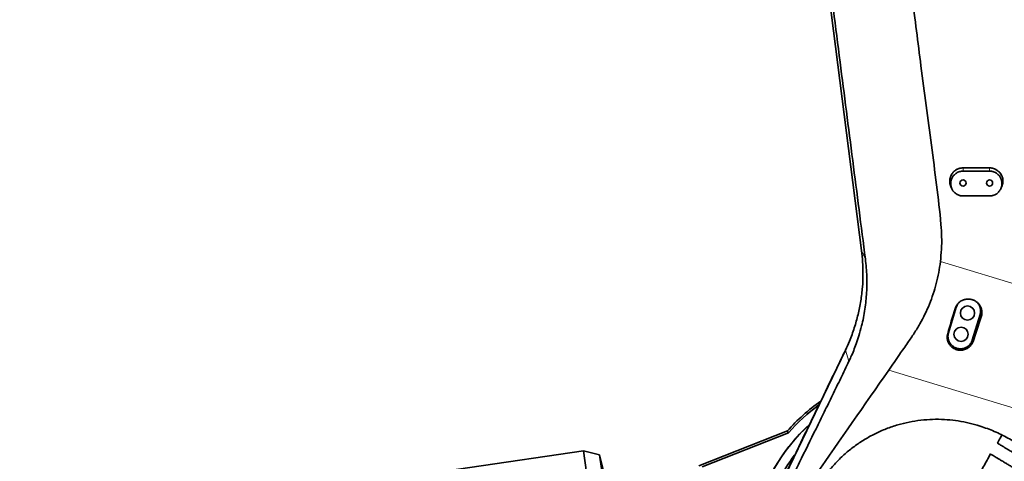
# Model space of a CAD drawing. Header units: millimetres. Extents: x 0 to 14900, y 0 to 10500.
# Tile 10 of 47: x 2723 to 3833, y 6338 to 6836. Entities that reach past the tile are written whole.
import ezdxf

# ---------------------------------------------------------------- set-up
doc = ezdxf.new("R2010")
doc.units = ezdxf.units.MM
doc.header["$LTSCALE"] = 25
doc.layers.add('THICK_LINE', color=7, linetype='Continuous')
doc.styles.add('SLDTEXTSTYLE0', font='TXT', dxfattribs={"width": 0.605})
doc.dimstyles.new('SLDDIMSTYLE0', dxfattribs={"dimtxt": 87.5, "dimasz": 87.5, "dimexe": 0, "dimexo": 0.0625, "dimgap": 21.875, "dimtad": 1, "dimdec": 0, "dimrnd": 1e-09, "dimzin": 12, "dimdsep": 46, "dimtxsty": 'SLDTEXTSTYLE0', "dimsah": 1, "dimcen": 0.09, "dimadec": 0, "dimazin": 3, "dimtfac": 1, "dimtofl": 0, "dimtmove": 0, "dimatfit": 3, "dimfxl": 1, "dimfrac": 2, "dimtolj": 1, "dimtzin": 12, "dimarcsym": 0})

# ---------------------------------------------------------------- blocks, each defined once
blk = doc.blocks.new('_D_2')
at = {"layer": 'THICK_LINE'}
for p, q in [((1435.3, 6783.9), (1435.3, 4499.9)), ((3403.2, 5320.4), (3403.2, 4499.9)), ((1435.3, 4537.4), (3403.2, 4537.4))]:
    blk.add_line(p, q, dxfattribs=at)
for points in [[(1435.3, 4537.4), (1522.8, 4524.9), (1522.8, 4549.9)], [(3403.2, 4537.4), (3315.7, 4549.9), (3315.7, 4524.9)]]:
    blk.add_solid(points, dxfattribs=at)
at = {"layer": 'THICK_LINE', "insert": (2285.6, 4650.2), "char_height": 87.5, "attachment_point": 1, "style": 'SLDTEXTSTYLE0'}
blk.add_mtext('1968', dxfattribs=at)
blk = doc.blocks.new('_D_4')
at = {"layer": 'THICK_LINE'}
for p, q in [((3803.2, 8699.6), (6565.4, 8699.6)), ((6527.9, 8699.6), (6527.9, 5446.8)), ((3804.1, 5446.8), (6565.4, 5446.8))]:
    blk.add_line(p, q, dxfattribs=at)
for points in [[(6527.9, 8699.6), (6515.4, 8612.1), (6540.4, 8612.1)], [(6527.9, 5446.8), (6540.4, 5534.3), (6515.4, 5534.3)]]:
    blk.add_solid(points, dxfattribs=at)
at = {"layer": 'THICK_LINE', "insert": (6415.1, 6939.5), "char_height": 87.5, "attachment_point": 1, "rotation": 90, "style": 'SLDTEXTSTYLE0'}
blk.add_mtext('3253', dxfattribs=at)

msp = doc.modelspace()

# ---------------------------------------------------------------- linework, layer by layer
at = {"color": 7, "linetype": 'Continuous', "lineweight": 35}
for p, q in [((3671.8463242, 6575.584578), (3573.1363049, 7348.7758142)), ((3816.1750509, 6668.7605911), (3786.1750509, 6668.7605911)), ((3786.1750509, 6665.151136), (3816.1750509, 6665.151136)), ((3772.6464108, 6647.2817953), (3773.7227636, 6645.0297289)), ((3828.6273388, 6645.0297305), (3829.7036909, 6647.2817953)), ((3816.1750509, 6637.1314233), (3786.1750509, 6637.1314233)), ((3778.6171476, 6511.7758533), (3769.8459964, 6483.0867107)), ((3796.6225296, 6474.9003029), (3805.3936807, 6503.5894456)), ((3579.7987818, 6310.4081811), (3653.5877102, 6463.350413)), ((3588.4556052, 6372.5944151), (3488.4377796, 6333.1963459)), ((3589.5340747, 6370.2793731), (3492.3029116, 6331.9789994)), ((3588.1504546, 6372.2490189), (3589.5340747, 6370.2793731)), ((3802.1724097, 6378.8400879), (3805.665363, 6377.7772691)), ((3358.3419225, 6350.0535108), (3102.1926158, 6312.6819522)), ((3376.4966096, 6345.6281262), (3358.3419225, 6350.0535108)), ((3358.3419225, 6350.0535108), (3410.0260682, 5995.8039531)), ((3381.5776325, 6325.6955667), (3376.4966096, 6345.6281262)), ((3376.4966096, 6345.6281262), (3426.1595876, 6005.2319033))]:
    msp.add_line(p, q, dxfattribs=at)
at = {"color": 8, "linetype": 'Continuous', "lineweight": 18}
for p, q in [((3786.1750509, 6665.151136), (3786.1750509, 6668.7605911)), ((3816.1750509, 6665.151136), (3816.1750509, 6668.7605911)), ((3676.1585089, 6566.0608894), (3671.8463242, 6575.584578)), ((3760.7099205, 6563.228806), (3984.7869637, 6495.0477367)), ((3777.1743078, 6510.1131162), (3778.6171476, 6511.7758533)), ((3806.7630009, 6501.1615317), (3805.3936807, 6503.5894456)), ((3768.8935216, 6481.989073), (3769.8459964, 6483.0867107)), ((3797.5041918, 6473.3370455), (3796.6225296, 6474.9003029)), ((3657.6397267, 6451.0199848), (3653.5877102, 6463.350413)), ((3977.5567251, 6357.2483172), (3702.4751827, 6440.9487865))]:
    msp.add_line(p, q, dxfattribs=at)
at = {"color": 7, "linetype": 'Continuous', "lineweight": 35}
for centre, radius in [((3786.1750509, 6651.7605911), 3.4), ((3816.1750509, 6651.7605911), 3.4), ((3791.2744849, 6505.2918876), 8), ((3783.9651923, 6481.3842687), 8)]:
    msp.add_circle(centre, radius, dxfattribs=at)
for radius, start, end in [(220, 125.3605091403, 138.6000633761), (217.6603084, 126.4762313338, 138.7481203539), (207.3824279, 132.4900837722, 166.8230949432), (207.4872434, 132.4453424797, 157.566644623), (196.5, 142.9209685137, 163.1001742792)]:
    msp.add_arc((3753.1750509, 6226.7605911), radius, start, end, dxfattribs=at)
for centre, major_axis, ratio, start_param, end_param in [((3836.5572482, 6598.6286117), (175.4264143, 573.7823762), 0.0522746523, 1.7416425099, 1.791459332), ((3766.5076264, 6619.9429688), (175.4323422, 573.7805653), 0.1238400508, 4.4920501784, 4.541862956)]:
    msp.add_ellipse(centre, major_axis=major_axis, ratio=ratio, start_param=start_param, end_param=end_param, dxfattribs=at)
for points, knots in [([(3676.1585089, 6566.0608894), (3671.3971952, 6603.0670982), (3661.8745197, 6677.0798899), (3647.3457776, 6790.1904547), (3632.7938014, 6903.3844304), (3622.0213269, 6987.0416812), (3615.369207, 7038.8937932), (3612.5243368, 7061.1171253), (3609.6652988, 7083.3645509), (3606.779299, 7105.648095), (3603.8376587, 7128.068312), (3600.8414049, 7150.5771651), (3597.8109229, 7173.1559791), (3594.7667036, 7195.7108953), (3591.7182877, 7218.2559327), (3588.7430656, 7240.2791975), (3585.8528185, 7261.8114026), (3583.0421784, 7282.8304366), (3580.2275012, 7303.8354202), (3577.4016076, 7324.8121447), (3575.4998054, 7338.7087337), (3574.5491033, 7345.655574)], [0, 0, 0, 0, 0.1424568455, 0.2849151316, 0.4356534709, 0.5783136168, 0.6068696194, 0.635445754, 0.6640082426, 0.6925392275, 0.7210573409, 0.7499516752, 0.778852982, 0.8077714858, 0.8366969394, 0.8656115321, 0.8924939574, 0.9193933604, 0.946283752, 0.973147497, 1, 1, 1, 1]), ([(3704.934006, 7046.7646008), (3706.082253, 7035.0352235), (3708.3790201, 7011.5736807), (3712.9984053, 6976.5109152), (3720.1129012, 6926.9082066), (3728.915901, 6862.6471003), (3737.2019441, 6795.0719638), (3744.4918763, 6738.9851557), (3750.6885848, 6694.3782643), (3756.3769137, 6649.7120841), (3760.672688, 6615.3080796), (3762.3205104, 6591.053895), (3762.0873368, 6577.1006837), (3761.168897, 6567.8511312), (3760.7099205, 6563.228806)], [0, 0, 0, 0, 0.0725649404, 0.1451471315, 0.2177299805, 0.3811140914, 0.5445018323, 0.6369294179, 0.7293645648, 0.8217872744, 0.9141978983, 0.9427796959, 0.971405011, 1, 1, 1, 1]), ([(3786.1750509, 6668.7605911), (3785.7623892, 6668.7507197), (3784.934198, 6668.7309082), (3783.6900491, 6668.5699599), (3782.4486905, 6668.3094101), (3781.2356725, 6667.9426253), (3780.0651102, 6667.4787476), (3778.9430266, 6666.9219527), (3777.8601353, 6666.2667335), (3776.8387564, 6665.5233273), (3775.8864405, 6664.6996678), (3775.0098988, 6663.8037832), (3774.2031177, 6662.827622), (3773.2447342, 6661.4445844), (3772.4639725, 6659.9440933), (3771.8798625, 6658.3636799), (3771.564522, 6657.2204593), (3771.2893177, 6655.8109873), (3771.1330757, 6654.1221256), (3771.2112513, 6652.3450246), (3771.4434557, 6650.8423467), (3771.742515, 6649.613941), (3772.1340245, 6648.418172), (3772.4800229, 6647.6553753), (3772.6489783, 6647.2828921)], [0, 0, 0, 0, 0.0407993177, 0.0818821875, 0.1238598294, 0.1661465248, 0.2070930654, 0.2483256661, 0.2899994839, 0.3322781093, 0.3733129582, 0.4146328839, 0.4563932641, 0.4987554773, 0.5814245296, 0.6233807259, 0.6659424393, 0.6990663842, 0.7659796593, 0.8339282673, 0.8752631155, 0.9168854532, 0.9594141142, 1, 1, 1, 1]), ([(3786.1750509, 6637.1314233), (3785.4111866, 6637.1668234), (3784.2609724, 6637.2201282), (3782.752268, 6637.5511963), (3781.2764845, 6637.9972222), (3779.8628756, 6638.6320645), (3778.5454587, 6639.4333214), (3777.2977142, 6640.3449143), (3776.1666165, 6641.4119679), (3775.1798879, 6642.6072031), (3774.512717, 6643.5691353), (3773.9281047, 6644.5837334), (3773.4294181, 6645.6422493), (3773.0163798, 6646.7502859), (3772.6333497, 6648.1185691), (3772.3610502, 6649.7635712), (3772.3128422, 6651.3529711), (3772.4087523, 6652.6993368), (3772.5703274, 6653.7956723), (3772.8412126, 6654.9537918), (3773.213094, 6656.0987104), (3773.6805582, 6657.2040011), (3774.2353165, 6658.2571425), (3774.8740206, 6659.2570121), (3775.6043708, 6660.2104195), (3776.4101117, 6661.0926116), (3777.27917, 6661.8943413), (3778.2069992, 6662.6165865), (3779.2054776, 6663.2648408), (3780.5915053, 6664.0024325), (3782.0599589, 6664.5581123), (3783.5750451, 6664.9176805), (3784.8258821, 6665.1108198), (3785.6987506, 6665.1369031), (3786.1750509, 6665.151136)], [0, 0, 0, 0, 0.0523376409, 0.0788091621, 0.1057327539, 0.1580651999, 0.1845299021, 0.2114395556, 0.2639878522, 0.2906520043, 0.3176943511, 0.3442111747, 0.370910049, 0.3978900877, 0.4252538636, 0.4682990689, 0.5119500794, 0.5340070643, 0.5608580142, 0.5878958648, 0.6155239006, 0.6433567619, 0.6701370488, 0.6971053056, 0.7246702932, 0.752442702, 0.778980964, 0.8057065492, 0.8330274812, 0.8605557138, 0.9133373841, 0.9401357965, 0.9673337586, 1, 1, 1, 1]), ([(3829.6922663, 6647.2870868), (3829.8018509, 6647.5129192), (3830.0960046, 6648.1191131), (3830.4676899, 6649.159006), (3830.9208763, 6650.7847289), (3831.1601356, 6652.466138), (3831.1880912, 6654.1577991), (3831.0711614, 6655.8472961), (3830.7398015, 6657.5167687), (3830.2025945, 6659.1251328), (3829.5300034, 6660.6812935), (3828.6617686, 6662.1466935), (3827.619801, 6663.4850705), (3826.4688679, 6664.7282406), (3825.1640878, 6665.8203), (3823.7391335, 6666.7348804), (3822.6133623, 6667.3284323), (3821.4472642, 6667.8220082), (3820.2514909, 6668.2147557), (3819.0133815, 6668.5067486), (3817.6512105, 6668.7164722), (3816.6983133, 6668.744952), (3816.1750509, 6668.7605911)], [0, 0, 0, 0, 0.024914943, 0.0668782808, 0.1094472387, 0.1925139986, 0.2346748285, 0.2774486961, 0.3606506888, 0.4028832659, 0.4457330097, 0.5288427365, 0.5710315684, 0.6138395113, 0.6966770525, 0.7387293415, 0.7814013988, 0.8225223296, 0.8639330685, 0.905792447, 0.9482679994, 1, 1, 1, 1]), ([(3816.1750509, 6665.151136), (3816.939029, 6665.1157271), (3818.0894151, 6665.0624089), (3819.5983453, 6664.7312815), (3821.0743402, 6664.2851508), (3822.4881481, 6663.6501746), (3823.8057277, 6662.8487309), (3825.0535071, 6661.9369971), (3826.1845751, 6660.8698369), (3827.1711699, 6659.6745143), (3827.8382714, 6658.7125475), (3828.4227692, 6657.6978924), (3828.9213395, 6656.63933), (3829.3342734, 6655.5312565), (3829.7170937, 6654.1629925), (3829.9891958, 6652.5181137), (3830.0372488, 6650.928899), (3829.9412056, 6649.5826873), (3829.7795557, 6648.4864637), (3829.5086283, 6647.3284491), (3829.1366814, 6646.1836593), (3828.6692203, 6645.0784013), (3828.1143712, 6644.0252602), (3827.4755986, 6643.0252947), (3826.745123, 6642.0718315), (3825.9392603, 6641.1895551), (3825.0700438, 6640.3877419), (3824.1420084, 6639.6654325), (3823.1433218, 6639.0171097), (3821.7571256, 6638.2795951), (3820.2886066, 6637.7240256), (3818.7735514, 6637.3646119), (3817.5232169, 6637.1716729), (3816.6508583, 6637.1456286), (3816.1750509, 6637.1314233)], [0, 0, 0, 0, 0.0523454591, 0.0788209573, 0.1057486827, 0.1580889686, 0.1845577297, 0.2114716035, 0.264019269, 0.2906831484, 0.3177252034, 0.3442418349, 0.3709405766, 0.3979204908, 0.4252843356, 0.4683244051, 0.5119701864, 0.5340244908, 0.5608734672, 0.5879092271, 0.6155349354, 0.643365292, 0.6701482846, 0.6971192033, 0.7246869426, 0.7524621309, 0.7790048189, 0.8057349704, 0.8330607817, 0.8605940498, 0.9133734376, 0.9401707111, 0.9673675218, 1, 1, 1, 1]), ([(3653.5872378, 6463.3506377), (3655.1762851, 6466.7900019), (3658.9622778, 6474.9844766), (3663.8518524, 6488.3984762), (3668.1341396, 6503.5204657), (3671.1956982, 6518.9396748), (3673.0476752, 6534.5500462), (3673.6112009, 6549.2529555), (3673.2223881, 6562.9588398), (3672.3045762, 6571.3760248), (3671.8456833, 6575.5844974)], [0, 0, 0, 0, 0.0984862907, 0.2346490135, 0.3708582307, 0.5071028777, 0.643372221, 0.7796536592, 0.8898299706, 1, 1, 1, 1]), ([(3657.6397267, 6451.0199848), (3658.3885381, 6452.6078057), (3661.3893701, 6458.9709352), (3665.1912808, 6468.5286853), (3669.0888251, 6480.2242277), (3671.8162038, 6490.113513), (3674.0353135, 6500.1199477), (3675.6750582, 6509.6066674), (3676.8470116, 6519.0056915), (3677.5750527, 6528.286388), (3677.8872536, 6537.4033932), (3677.7848307, 6546.7458774), (3677.2755351, 6556.3040692), (3676.5311314, 6562.8061665), (3676.1585089, 6566.0608894)], [0, 0, 0, 0, 0.0446125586, 0.1787830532, 0.2603683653, 0.3577120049, 0.4390688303, 0.5206034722, 0.6021382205, 0.6795659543, 0.7569937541, 0.8338010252, 0.916806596, 1, 1, 1, 1]), ([(3702.4751827, 6440.9487865), (3706.5353818, 6446.8301186), (3713.6473123, 6457.1319843), (3723.2790872, 6471.036465), (3731.0986242, 6482.4192343), (3737.7083371, 6493.0108539), (3743.4311718, 6503.9275123), (3748.4131887, 6515.2024031), (3752.6854805, 6526.7946044), (3756.161935, 6538.6713403), (3758.9528821, 6550.8258672), (3760.1228703, 6559.0848166), (3760.7099205, 6563.228806)], [0, 0, 0, 0, 0.1596087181, 0.2795740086, 0.3736071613, 0.4631446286, 0.5528041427, 0.6424731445, 0.7312344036, 0.8206110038, 0.9099902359, 1, 1, 1, 1]), ([(3777.1743078, 6510.1131162), (3777.302579, 6510.5106948), (3777.5600153, 6511.3086225), (3778.0768716, 6512.4700497), (3778.6916251, 6513.6004906), (3779.4034458, 6514.6732393), (3780.1991235, 6515.6772255), (3781.0727165, 6516.6077672), (3782.0324367, 6517.4724278), (3783.4022924, 6518.5109078), (3784.9020572, 6519.376743), (3786.4943396, 6520.0486231), (3787.6525083, 6520.4268755), (3789.0877414, 6520.7789009), (3790.8181269, 6521.0256483), (3793.0861121, 6521.0442708), (3795.0866823, 6520.7598605), (3796.7773493, 6520.2999573), (3797.9365436, 6519.8760785), (3799.2905064, 6519.2616678), (3800.8058452, 6518.3817754), (3802.5931531, 6516.9910202), (3803.9717044, 6515.5333153), (3804.9929624, 6514.1350076), (3805.6660849, 6513.0245526), (3806.2376353, 6511.8689279), (3806.7060904, 6510.6792922), (3807.0750446, 6509.441889), (3807.3340359, 6508.1839726), (3807.4832806, 6506.9171995), (3807.5249783, 6505.6522547), (3807.4557674, 6504.3761574), (3807.2523332, 6502.862247), (3806.9479862, 6501.8044635), (3806.7630009, 6501.1615317)], [0, 0, 0, 0, 0.0260008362, 0.0521828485, 0.0789359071, 0.1058858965, 0.1319799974, 0.1582558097, 0.1848114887, 0.2117505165, 0.2643090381, 0.2909820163, 0.3180377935, 0.3391376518, 0.3817596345, 0.4250392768, 0.4779815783, 0.5051462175, 0.5325114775, 0.5536850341, 0.5964600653, 0.6399025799, 0.6927288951, 0.7195478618, 0.7467637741, 0.7729264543, 0.7992740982, 0.8259089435, 0.8529381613, 0.8789281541, 0.905100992, 0.9315564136, 0.958399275, 1, 1, 1, 1]), ([(3781.6509021, 6517.1043831), (3781.449766, 6516.874751), (3780.835443, 6516.1733936), (3779.9486669, 6514.873116), (3779.1381174, 6513.309499), (3778.7751575, 6512.2410074), (3778.6171476, 6511.7758533)], [0, 0, 0, 0, 0.1481760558, 0.452568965, 0.7616829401, 1, 1, 1, 1]), ([(3805.3936807, 6503.5894456), (3805.4978445, 6503.9619057), (3805.7068947, 6504.7094103), (3805.9029392, 6505.8684269), (3806.0085976, 6507.0523512), (3806.0108736, 6508.2401527), (3805.9140273, 6509.416677), (3805.7201186, 6510.5753916), (3805.4265482, 6511.7260302), (3805.0368824, 6512.8449546), (3804.555556, 6513.9223782), (3803.9912555, 6514.9531992), (3803.3260409, 6515.9342212), (3802.7347663, 6516.7289084), (3802.3030948, 6517.1333633), (3802.1639889, 6517.2636986)], [0, 0, 0, 0, 0.07869062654, 0.15792723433, 0.23888758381, 0.3204437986, 0.39941991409, 0.47894926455, 0.55933358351, 0.6408912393, 0.71984318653, 0.79934726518, 0.87970632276, 0.9612354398, 1, 1, 1, 1]), ([(3797.5041918, 6473.3370455), (3797.3660224, 6472.9575537), (3797.0887182, 6472.1959192), (3796.5465238, 6471.0937619), (3795.9098711, 6470.0259248), (3794.9415377, 6468.6873609), (3793.8048805, 6467.4773438), (3792.526974, 6466.4223153), (3791.5820428, 6465.7690615), (3790.3902755, 6465.0687934), (3788.8671196, 6464.361076), (3786.7571256, 6463.7098438), (3784.7915416, 6463.4191009), (3783.0988433, 6463.3789395), (3781.9316139, 6463.4482077), (3780.5703003, 6463.6285219), (3778.9184542, 6464.0031927), (3776.8447802, 6464.7777264), (3775.0986244, 6465.7599538), (3773.7540394, 6466.7527271), (3772.8123871, 6467.579462), (3771.9496631, 6468.4752853), (3771.1713015, 6469.4313757), (3770.4701592, 6470.4581165), (3769.8627006, 6471.5357917), (3769.3526249, 6472.654316), (3768.9417403, 6473.8035296), (3768.6280902, 6474.9945537), (3768.4194681, 6476.2043744), (3768.3169383, 6477.4224841), (3768.3181332, 6478.6388727), (3768.427098, 6479.8630531), (3768.6204306, 6480.984637), (3768.8114484, 6481.6872055), (3768.8935216, 6481.989073)], [0, 0, 0, 0, 0.0267546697, 0.0536962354, 0.0812261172, 0.108958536, 0.1627997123, 0.1901248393, 0.2178445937, 0.2380823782, 0.2806214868, 0.327233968, 0.3814096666, 0.4089104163, 0.4368145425, 0.4569868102, 0.4977146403, 0.5460898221, 0.5998165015, 0.6270904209, 0.6547661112, 0.6814411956, 0.7083034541, 0.7354553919, 0.7630041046, 0.7896416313, 0.8164650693, 0.8435769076, 0.8710829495, 0.8977446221, 0.924592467, 0.9517285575, 0.9792595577, 1, 1, 1, 1]), ([(3769.8459964, 6483.0867107), (3769.7418332, 6482.7142527), (3769.5327841, 6481.9667526), (3769.33674, 6480.8077431), (3769.2310806, 6479.6238259), (3769.2288033, 6478.4360324), (3769.3256436, 6477.2595124), (3769.519558, 6476.1008141), (3769.8130846, 6474.9501439), (3770.202888, 6473.8313642), (3770.6836873, 6472.7534264), (3771.2499365, 6471.7245298), (3771.9077344, 6470.7361917), (3772.8883436, 6469.5044225), (3774.0216625, 6468.4009974), (3775.2787464, 6467.4530517), (3776.199898, 6466.8740951), (3777.3526541, 6466.2638469), (3778.8128559, 6465.6633901), (3780.8144323, 6465.146857), (3782.6585432, 6464.9671824), (3784.232529, 6465.0121394), (3785.4095472, 6465.1467074), (3786.5666308, 6465.3792028), (3787.6947671, 6465.7056331), (3788.8033574, 6466.1304817), (3790.2205585, 6466.8167097), (3791.546016, 6467.6803777), (3792.74715, 6468.6988848), (3793.5141156, 6469.4707038), (3794.3629449, 6470.4612548), (3795.2661117, 6471.7547172), (3796.0901517, 6473.3347267), (3796.4643829, 6474.4352372), (3796.6225296, 6474.9003029)], [0, 0, 0, 0, 0.02637867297, 0.05294036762, 0.08007988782, 0.10741915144, 0.13389352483, 0.16055335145, 0.1874997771, 0.21483952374, 0.24130595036, 0.26795746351, 0.29489558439, 0.32222593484, 0.37530414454, 0.40224556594, 0.42957936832, 0.44944926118, 0.49121705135, 0.53698785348, 0.59006781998, 0.61701018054, 0.64434539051, 0.67081164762, 0.69746276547, 0.72440060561, 0.75173048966, 0.80482058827, 0.83176816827, 0.85910876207, 0.87897649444, 0.92073984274, 0.96650538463, 1, 1, 1, 1]), ([(3580.3839631, 6311.6325697), (3582.4410804, 6315.8965316), (3586.5563642, 6324.4266301), (3592.7033735, 6337.167443), (3602.9642368, 6358.4353361), (3617.3384627, 6388.2292943), (3631.7158977, 6418.0299671), (3641.9724699, 6439.2888773), (3647.9122751, 6451.6002472), (3651.8184831, 6459.6969943), (3653.6662859, 6463.5271005)], [0, 0, 0, 0, 0.0840236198, 0.1680900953, 0.2521530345, 0.5042786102, 0.7564059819, 0.8404711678, 0.9245360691, 1, 1, 1, 1]), ([(3583.3919364, 6299.4740855), (3586.4870579, 6305.7543802), (3592.6777435, 6318.3158675), (3605.04855, 6343.5558495), (3617.4325549, 6368.6710051), (3629.8137168, 6393.8292877), (3639.1083545, 6412.7336718), (3648.3827318, 6431.8361036), (3654.5537511, 6444.6247139), (3657.6397267, 6451.0199848)], [0, 0, 0, 0, 0.124906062, 0.2498299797, 0.4996327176, 0.6246213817, 0.7496028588, 0.8747825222, 1, 1, 1, 1]), ([(3623.5894, 6096.1076418), (3622.3138998, 6097.4510939), (3617.7764942, 6102.230229), (3610.8229456, 6111.1286645), (3602.8657098, 6122.8478139), (3595.957444, 6135.2289392), (3590.0916352, 6148.1414714), (3585.3610265, 6161.4529466), (3581.7612498, 6175.1271104), (3579.3292364, 6189.1422106), (3578.1151448, 6203.3388902), (3578.134358, 6217.6376482), (3579.3962812, 6231.8761196), (3581.9212174, 6246.1045619), (3585.4993568, 6259.3325794), (3590.0055168, 6271.870585), (3595.2906888, 6283.6128955), (3601.95083, 6295.5202807), (3610.5191791, 6308.6132512), (3643.9601955, 6357.2781193), (3675.0571098, 6401.7436433), (3702.4751827, 6440.9487865)], [0, 0, 0, 0, 0.0137992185, 0.049088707, 0.0843786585, 0.1201774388, 0.1559767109, 0.1917855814, 0.2275948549, 0.2638964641, 0.3007040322, 0.3369969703, 0.3739225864, 0.4108484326, 0.4484261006, 0.4795689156, 0.5135350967, 0.547500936, 0.5843272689, 0.6335023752, 1, 1, 1, 1]), ([(3626.6859502, 6316.4366615), (3629.2625786, 6320.0660053), (3634.4248687, 6327.3374169), (3643.3576959, 6337.4042083), (3653.0805735, 6346.7635739), (3663.6278154, 6355.2759117), (3674.9471542, 6362.8629266), (3686.9617196, 6369.4810128), (3699.5575797, 6375.0639781), (3712.4325455, 6379.4695958), (3725.4910398, 6382.6773403), (3738.6223199, 6384.752363), (3751.9170372, 6385.7270244), (3764.9894341, 6385.5806614), (3777.7321662, 6384.3383417), (3790.0995723, 6382.2063658), (3798.1505311, 6379.9615112), (3802.1724097, 6378.8400879)], [0, 0, 0, 0, 0.0687651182, 0.137771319, 0.2067674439, 0.2755187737, 0.3444163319, 0.4135835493, 0.4827378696, 0.5516177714, 0.617311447, 0.6832618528, 0.7492044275, 0.8148873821, 0.8765550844, 0.9383327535, 1, 1, 1, 1]), ([(3805.665363, 6377.7772691), (3808.3301084, 6376.9210203), (3813.6596058, 6375.2085207), (3821.5154368, 6372.0820223), (3829.2491112, 6368.5424994), (3836.8161303, 6364.5571744), (3844.1388093, 6360.175771), (3851.7083441, 6355.0688408), (3859.4300787, 6349.1509221), (3867.2357942, 6342.3092733), (3874.5915964, 6334.9414141), (3881.0808881, 6327.5118928), (3886.7409496, 6320.174028), (3891.6454898, 6313.0297019), (3896.1306699, 6305.6474824), (3900.8047056, 6296.909421), (3905.4048306, 6286.7108902), (3909.679203, 6274.7910312), (3913.0264181, 6262.3624031), (3915.3669504, 6249.4490469), (3916.6247257, 6236.3091303), (3916.7565003, 6224.2604655), (3916.0814534, 6213.3958343), (3914.8725769, 6203.7585985), (3913.0969921, 6194.1507433), (3911.4058988, 6187.8479799), (3910.5573748, 6184.6855012)], [0, 0, 0, 0, 0.0334801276, 0.0669603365, 0.1011857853, 0.1354114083, 0.169590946, 0.2037707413, 0.2454002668, 0.2870304, 0.3294428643, 0.3718559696, 0.4072517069, 0.442776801, 0.478145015, 0.5135136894, 0.5650407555, 0.6165689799, 0.6708084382, 0.7254783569, 0.7806890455, 0.836336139, 0.8768959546, 0.917738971, 0.9587246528, 1, 1, 1, 1]), ([(3829.8224651, 6368.1511108), (3828.7827405, 6365.9952112), (3827.2338613, 6362.7835642), (3825.6014061, 6359.6476812), (3825.0647779, 6358.6168393)], [0, 0, 0, 0, 0.6712753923, 1, 1, 1, 1]), ([(3825.1554318, 6358.570533), (3825.1397271, 6358.57994), (3825.0729711, 6358.6199261), (3825.5734002, 6358.3201748), (3826.6767565, 6357.6592771), (3828.3957286, 6356.6296327), (3830.663607, 6355.2711997), (3833.3857028, 6353.6406958), (3836.5244071, 6351.7606482), (3839.915046, 6349.7296947), (3843.5214501, 6347.5695003), (3847.1489903, 6345.3966456), (3850.7767031, 6343.2236876), (3854.220801, 6341.1607127), (3857.4704517, 6339.2142095), (3860.3816477, 6337.4704368), (3862.9349215, 6335.9410552), (3865.0291258, 6334.6866511), (3866.643761, 6333.7195032), (3867.6592109, 6333.1112604), (3868.1171943, 6332.8369337), (3868.0339578, 6332.8867914), (3868.0159223, 6332.8975945)], [0, 0, 0, 0, 0.0168653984, 0.0716896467, 0.1259158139, 0.1816957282, 0.2362276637, 0.2923668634, 0.3464866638, 0.4022366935, 0.4554063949, 0.5101830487, 0.5623422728, 0.6160482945, 0.6676433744, 0.720723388, 0.7724423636, 0.825616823, 0.8780531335, 0.9319624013, 0.9852577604, 1, 1, 1, 1]), ([(3977.5567251, 6357.2483172), (3976.1527082, 6350.6633823), (3973.3421021, 6337.4814481), (3966.0937422, 6311.4721132), (3953.1954609, 6268.6253727), (3940.0244729, 6224.1111743), (3929.5702764, 6187.8900038), (3924.6344943, 6171.3749217), (3920.9871108, 6159.066856), (3917.3418177, 6148.3605329), (3912.616548, 6137.3288173), (3906.8232921, 6125.9807572), (3899.2120523, 6113.8613268), (3890.4905398, 6102.2718566), (3880.7773692, 6091.4692466), (3870.1716451, 6081.529899), (3858.7700029, 6072.5211894), (3846.4624285, 6064.3862856), (3834.3101358, 6057.7682312), (3822.5940442, 6052.5036958), (3811.5065294, 6048.381227), (3800.0760935, 6044.9843977), (3788.3122869, 6042.3312247), (3775.5456659, 6040.3460686), (3761.8006585, 6039.2465864), (3747.1202157, 6039.2576952), (3732.3202389, 6040.4780196), (3718.7835306, 6042.7316013), (3706.5361624, 6045.696057), (3695.6419618, 6049.076849), (3684.7467683, 6053.2131712), (3674.0603756, 6058.1738309), (3666.6606552, 6061.9999435), (3663.0004735, 6064.3076488), (3662.6926774, 6064.501711)], [0, 0, 0, 0, 0.0394555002, 0.0789832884, 0.1581732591, 0.3016574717, 0.350982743, 0.3790873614, 0.4026539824, 0.4262054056, 0.445282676, 0.472823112, 0.5005522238, 0.5285671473, 0.5569799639, 0.58452309, 0.6122565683, 0.6402870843, 0.6687266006, 0.690867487, 0.713008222, 0.735471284, 0.7579342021, 0.78063276, 0.8077301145, 0.8348271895, 0.8623244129, 0.8902379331, 0.9110041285, 0.932312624, 0.9536211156, 0.9757926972, 0.9979643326, 1, 1, 1, 1]), ([(3817.1460345, 6346.5870966), (3814.5519185, 6341.8197259), (3808.3670387, 6330.4533818), (3798.1238944, 6313.1391468), (3786.6312401, 6294.6209325), (3774.9916724, 6276.8443832), (3763.307215, 6259.7985266), (3751.6457608, 6243.4959597), (3740.0743943, 6227.9384102), (3728.4825049, 6212.9054051), (3716.9241245, 6198.4199824), (3705.4492888, 6184.500074), (3694.2946902, 6171.3730176), (3683.5005407, 6159.0251262), (3673.1014249, 6147.4407458), (3663.206621, 6136.6892774), (3653.840662, 6126.7446725), (3645.0223077, 6117.5797231), (3636.6816275, 6109.0835619), (3628.8322925, 6101.236957), (3621.4850285, 6094.0203291), (3614.6144623, 6087.3816265), (3609.2917579, 6082.3169027), (3605.3655516, 6078.6202831), (3602.7099195, 6076.135512), (3600.1123908, 6073.7199489), (3597.5732309, 6071.3727985), (3595.0454032, 6069.0498249), (3592.3237756, 6066.5635331), (3589.1917082, 6063.7213903), (3585.6395441, 6060.5239798), (3581.6940446, 6057.0041795), (3577.3931676, 6053.2044449), (3572.6204577, 6049.0337628), (3567.3780075, 6044.5080627), (3561.7094391, 6039.6805231), (3555.6188009, 6034.5676999), (3549.1368937, 6029.2199322), (3544.1534536, 6025.1567426), (3541.4146432, 6022.9786305), (3540.8958774, 6022.5660682)], [0, 0, 0, 0, 0.0370999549, 0.0884535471, 0.1389867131, 0.1884624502, 0.236659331, 0.283382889, 0.3284712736, 0.3717990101, 0.4152033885, 0.4565110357, 0.4956936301, 0.5327553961, 0.5677251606, 0.6006503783, 0.6308027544, 0.659090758, 0.6855773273, 0.7103241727, 0.7333854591, 0.7548065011, 0.774939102, 0.7834662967, 0.7918252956, 0.8000178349, 0.8080454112, 0.8159092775, 0.8240598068, 0.8340141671, 0.845923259, 0.8582887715, 0.8722995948, 0.8880122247, 0.9055003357, 0.9248592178, 0.945811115, 0.9688300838, 0.9940960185, 1, 1, 1, 1]), ([(3860.0556417, 6320.7360685), (3860.0044599, 6320.76691), (3859.897869, 6320.8311401), (3858.9481349, 6321.4034364), (3857.4243335, 6322.3216575), (3855.3493924, 6323.5719874), (3852.7736894, 6325.1240694), (3849.8378037, 6326.8931924), (3846.5679155, 6328.8635805), (3843.1444523, 6330.9265107), (3839.5815927, 6333.0734392), (3836.0500586, 6335.2014914), (3832.5677122, 6337.2999038), (3829.2782316, 6339.282098), (3826.2132054, 6341.1290392), (3823.4923804, 6342.7685696), (3821.154348, 6344.1774347), (3819.2979991, 6345.2960441), (3817.9874011, 6346.0857918), (3817.2784275, 6346.5130092), (3817.2770705, 6346.513827), (3817.2765435, 6346.5141445)], [0, 0, 0, 0, 0.052028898, 0.1083549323, 0.162701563, 0.2186820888, 0.2720431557, 0.3270171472, 0.3791958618, 0.4329288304, 0.4842997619, 0.5371615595, 0.5884928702, 0.6412814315, 0.693249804, 0.7466678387, 0.799797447, 0.8544077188, 0.9087096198, 0.9645516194, 1, 1, 1, 1])]:
    msp.add_open_spline(points, degree=3, knots=knots, dxfattribs=at)
at = {"layer": 'THICK_LINE'}
for radius, start, end in [(2472.7916667, 5, 148.1109677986), (1601.316885, 102.9321895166, 200.0678104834)]:
    msp.add_arc((3753.1750509, 6226.7605911), radius, start, end, dxfattribs=at)

# ---------------------------------------------------------------- dimensions: what is measured, and where the dimension line sits
dim = msp.add_linear_dim(base=(6527.9300627, 5446.7605911), p1=(3753.1750509, 8699.5522578), p2=(3754.0676448, 5446.7605911), angle=90, dimstyle='SLDDIMSTYLE0', dxfattribs=at)
dim.commit()
dim.dimension.update_dxf_attribs({"geometry": '_D_4', "text_midpoint": (6527.9300627, 7073.1564244), "dimtype": 160})
dim = msp.add_linear_dim(base=(3403.1750509, 4537.396173), p1=(1435.3343214, 6833.9370553), p2=(3403.1750509, 5370.3909731), dimstyle='SLDDIMSTYLE0', dxfattribs=at)
dim.commit()
dim.dimension.update_dxf_attribs({"geometry": '_D_2', "text_midpoint": (2419.2546861, 4537.396173), "dimtype": 160})

doc.saveas('drawing.dxf')
